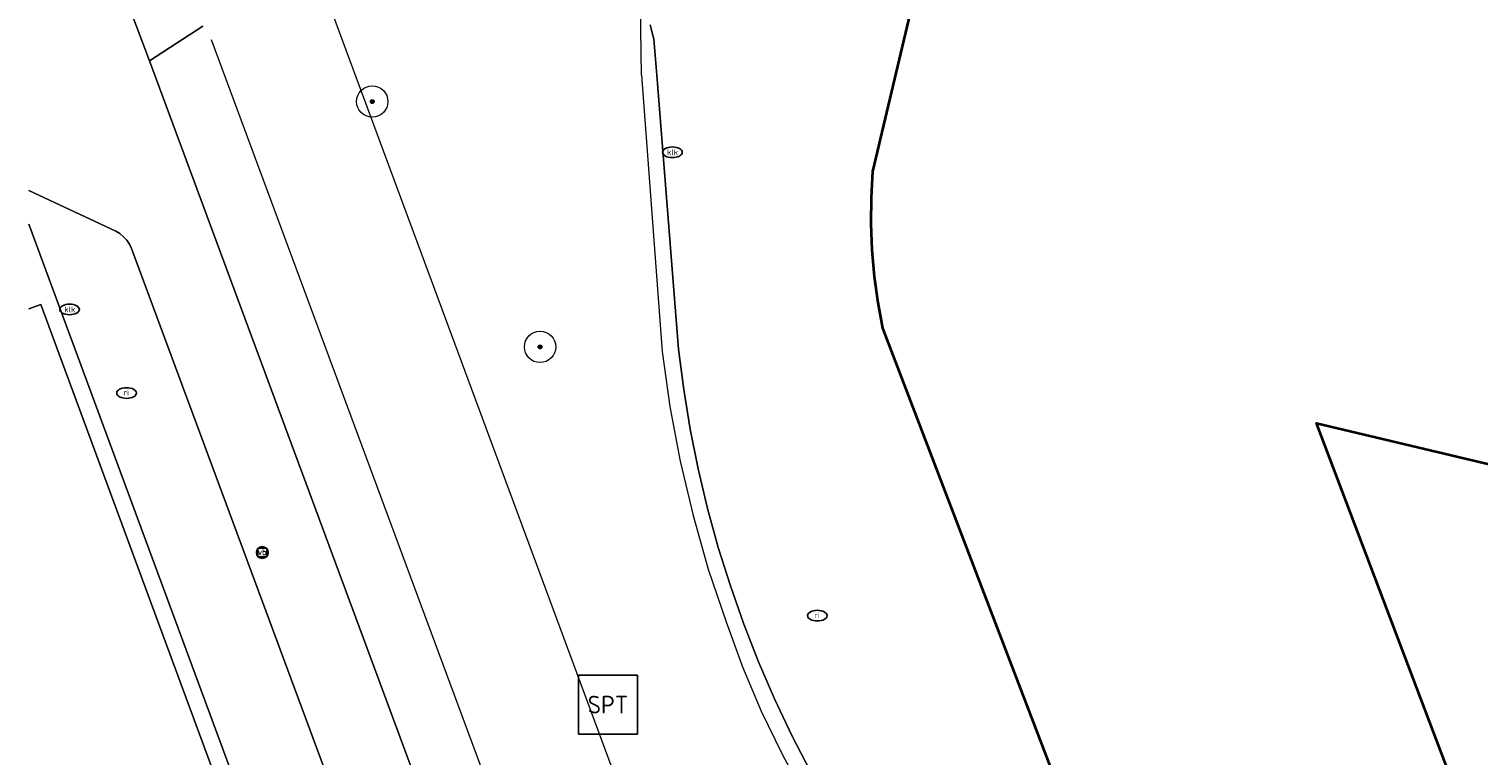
# Model space of a CAD drawing. Header units: metres. Extents: x 253395 to 254027, y 592765 to 593194.
# Tile 41 of 173: x 253395 to 253432, y 592985 to 593003. Entities that reach past the tile are written whole.
import ezdxf
from ezdxf.enums import TextEntityAlignment as Align
from ezdxf.lldxf.tags import DXFTag

# ---------------------------------------------------------------- set-up
doc = ezdxf.new("R2010")
doc.units = ezdxf.units.M
for name, color, linetype, lineweight in [('B-WE-GR-BOOM-S', 254, 'Continuous', 25), ('B-WE-GR-HAAG-G', 254, 'GR-HAAG1-SO', 13), ('B-WE-IE-MEUBILAIR-S', 254, 'Continuous', 25), ('B-WE-IE-MEUBILAIR_WEGMEUBILAIR-S', 254, 'Continuous', 25), ('B-WE-KG-GRENS_PERCEEL-G', 254, 'KG-PERCEEL-SO', 18), ('B-WE-OG-BEBOUWING-GV', 254, 'Continuous', 35), ('B-WE-OG-TERREIN_BEGROEID-GV', 254, 'Continuous', 18), ('B-WE-OG-TERREIN_ERF-GV', 254, 'Continuous', 18), ('B-WE-VH-GESLOTENVERHARDING-GV', 254, 'Continuous', 18), ('B-WE-VH-OPENVERHARDING-GV', 254, 'Continuous', 18)]:
    doc.layers.add(name, color=color, linetype=linetype, lineweight=lineweight)
doc.styles.add('NLCS-ISO', font='txt')
doc.styles.get("Standard").update_dxf_attribs({"font": 'simplex.shx'})
doc.linetypes.add('GR-HAAG1-SO', pattern='A,6,[176,NLCS.SHX,S=0.125,R=0,X=0,Y=0],-2', length=8)
tags = doc.linetypes.add('KG-PERCEEL-SO', pattern='A,5.5,-2,["P",Standard,S=1.8,R=0,X=-0.5,Y=-0.9],-2,5.5,-2,[5,NLCS.SHX,S=0.75,R=0,X=0,Y=0],-2', length=19).pattern_tags.tags
tags[6] = DXFTag(74, 10)

# ---------------------------------------------------------------- blocks, each defined once
blk = doc.blocks.new('SIE-MEUBILAIR_BORD_VERKEER-SO')
blk.add_lwpolyline([(-0.5625, -0.5625), (0.5625, -0.5625), (0.5625, 0.5625), (-0.5625, 0.5625)], close=True)
at = {"style": 'NLCS-ISO'}
blk.add_text('vb', height=0.75, dxfattribs=at).set_placement((0, 0), align=Align.MIDDLE_CENTER)
blk = doc.blocks.new('SIE-MEUBILAIR_PAAL_VERKEERSBORD-SO')
blk.add_circle((0, 0), 0.75)
at = {"style": 'NLCS-ISO'}
blk.add_text('vb', height=0.75, dxfattribs=at).set_placement((0, 0.07), align=Align.MIDDLE_CENTER)
blk = doc.blocks.new('SIE-MEUBILAIR_PUT_KOLK-SO')
blk.add_ellipse((0, 0), major_axis=(1.25, 0), ratio=0.54)
at = {"style": 'NLCS-ISO'}
blk.add_text('klk', height=0.75, dxfattribs=at).set_placement((0.03, 0), align=Align.MIDDLE_CENTER)
blk = doc.blocks.new('SIE-MEUBILAIR_PUT_RIOOLPUT-SO')
blk.add_ellipse((0, 0), major_axis=(1.25, 0), ratio=0.54)
at = {"style": 'NLCS-ISO'}
blk.add_text('ri', height=0.75, dxfattribs=at).set_placement((-0.04, 0.07), align=Align.MIDDLE_CENTER)
blk = doc.blocks.new('SIE-WEG_SPEELTOESTEL-SO')
at = {"flags": 128}
blk.add_lwpolyline([(-3.75, -3.75), (3.75, -3.75), (3.75, 3.75), (-3.75, 3.75)], close=True, dxfattribs=at)
at = {"style": 'NLCS-ISO'}
blk.add_text('SPT', height=2.25, dxfattribs=at).set_placement((0, 0), align=Align.MIDDLE_CENTER)
blk = doc.blocks.new('SGR-BOOM_GBKN-SO')
at = {"linetype": 'ByBlock', "lineweight": 18}
h = blk.add_hatch(color=0, dxfattribs=at)
h.dxf.hatch_style = 1
edge = h.paths.add_edge_path()
edge.add_arc((0, 0), 0.25, 0, 360)
at = {"color": 0, "linetype": 'ByBlock', "lineweight": 18}
for radius in [2, 0.25]:
    blk.add_circle((0, 0), radius, dxfattribs=at)
at = {"color": 0, "linetype": 'ByBlock', "lineweight": 18, "style": 'NLCS-ISO'}
blk.add_attdef('SOORT', (2.5, 0), '', height=1.5, dxfattribs=at)

msp = doc.modelspace()

# ---------------------------------------------------------------- linework, layer by layer
at = {"layer": 'B-WE-GR-HAAG-G'}
msp.add_lwpolyline([(253400.141, 593003.063), (253410.17, 592976.009)], dxfattribs=at)
at = {"layer": 'B-WE-KG-GRENS_PERCEEL-G'}
for points in [[(253395.499, 593024.597), (253401.672, 593007.915), (253414.809, 592972.45), (253421.69, 592953.872), (253427.898, 592937.443), (253429.376, 592934.09), (253431.082, 592930.846), (253433.705, 592926.628), (253435.842, 592923.984), (253438.851, 592921.311), (253443.129, 592918.257), (253447.086, 592935.218), (253447.573, 592937.306)], [(253411.097, 593002.151), (253410.949, 593012.745)], [(253411.097, 593002.151), (253411.629, 592995.114)], [(253411.629, 592995.114), (253411.825, 592993.709), (253412.086, 592992.315), (253412.412, 592990.934), (253412.801, 592989.57), (253413.253, 592988.226)], [(253413.253, 592988.226), (253413.674, 592987.078), (253414.15, 592985.952), (253414.68, 592984.85), (253415.264, 592983.776), (253415.9, 592982.731)]]:
    msp.add_lwpolyline(points, dxfattribs=at)
at = {"layer": 'B-WE-OG-BEBOUWING-GV'}
msp.add_lwpolyline([(253420.494, 593014.483), (253416.983, 592999.701), (253416.947, 592999.032), (253416.942, 592998.363), (253416.969, 592997.694), (253417.027, 592997.027), (253417.117, 592996.364), (253417.238, 592995.705), (253426.198, 592972.275), (253431.927, 592957.296)], dxfattribs=at)
msp.add_lwpolyline([(253433.084, 592980.637), (253428.295, 592993.287), (253460.559, 592985.618), (253456.74, 592969.304), (253449.925, 592987.023)], close=True, dxfattribs=at)
at = {"layer": 'B-WE-OG-TERREIN_BEGROEID-GV'}
for points in [[(253399.924, 593003.403), (253398.57, 593002.518), (253407.806, 592977.577)], [(253415.407, 592984.413), (253414.933, 592985.328), (253414.49, 592986.259), (253414.081, 592987.205), (253413.705, 592988.165), (253413.363, 592989.138), (253413.055, 592990.122), (253412.782, 592991.116), (253412.544, 592992.119), (253412.341, 592993.13), (253412.174, 592994.147), (253412.042, 592995.169), (253411.489, 593002.154), (253411.417, 593003.067), (253411.321, 593003.432)]]:
    msp.add_lwpolyline(points, dxfattribs=at)
at = {"layer": 'B-WE-OG-TERREIN_ERF-GV'}
msp.add_lwpolyline([(253449.925, 592987.023), (253456.74, 592969.304), (253460.559, 592985.618), (253428.295, 592993.287), (253433.084, 592980.637)], close=True, dxfattribs=at)
at = {"layer": 'B-WE-VH-GESLOTENVERHARDING-GV'}
msp.add_lwpolyline([(253395.499, 592983.601), (253398.035, 592976.732), (253402.429, 592978.351), (253395.803, 592996.309), (253395.499, 592996.198)], dxfattribs=at)
at = {"layer": 'B-WE-VH-OPENVERHARDING-GV'}
for points in [[(253426.198, 592972.275), (253417.238, 592995.705), (253417.117, 592996.364), (253417.027, 592997.027), (253416.969, 592997.694), (253416.942, 592998.363), (253416.947, 592999.032), (253416.983, 592999.701), (253420.494, 593014.483)], [(253418.866, 592947.891), (253410.537, 592970.196), (253408.471, 592975.818), (253407.806, 592977.577), (253398.57, 593002.518), (253396.56, 593007.858)], [(253396.56, 593007.858), (253398.57, 593002.518), (253399.924, 593003.403)], [(253411.321, 593003.432), (253411.417, 593003.067), (253411.489, 593002.154), (253412.042, 592995.169), (253412.174, 592994.147), (253412.341, 592993.13), (253412.544, 592992.119), (253412.782, 592991.116), (253413.055, 592990.122), (253413.363, 592989.138), (253413.705, 592988.165), (253414.081, 592987.205), (253414.49, 592986.259), (253414.933, 592985.328), (253415.407, 592984.413)], [(253395.499, 592999.21), (253397.714, 592998.181), (253397.817, 592998.116), (253397.91, 592998.037), (253397.992, 592997.946), (253398.06, 592997.844), (253398.114, 592997.735), (253404.026, 592981.773), (253404.064, 592981.655), (253404.081, 592981.532), (253404.077, 592981.408), (253404.052, 592981.287), (253404.007, 592981.171), (253402.935, 592979.153), (253402.901, 592979.077), (253402.871, 592979.009), (253402.832, 592978.856), (253402.82, 592978.699), (253402.835, 592978.541), (253402.877, 592978.389), (253408.024, 592964.555)], [(253395.499, 592998.354), (253402.877, 592978.389), (253402.835, 592978.541), (253402.82, 592978.699), (253402.832, 592978.856), (253402.871, 592979.009), (253402.901, 592979.077), (253402.935, 592979.153), (253404.007, 592981.171), (253404.052, 592981.287), (253404.077, 592981.408), (253404.081, 592981.532), (253404.064, 592981.655), (253404.026, 592981.773), (253398.114, 592997.735), (253398.06, 592997.844), (253397.992, 592997.946), (253397.91, 592998.037), (253397.817, 592998.116), (253397.714, 592998.181), (253395.499, 592999.21)], [(253408.024, 592964.555), (253402.877, 592978.389), (253395.499, 592998.354)], [(253395.499, 592996.198), (253395.803, 592996.309), (253402.429, 592978.351), (253398.035, 592976.732), (253395.499, 592983.601)]]:
    msp.add_lwpolyline(points, dxfattribs=at)

# ---------------------------------------------------------------- block references
at = {"layer": 'B-WE-GR-BOOM-S', "xscale": 0.2, "yscale": 0.2, "zscale": 0.2}
for p in [(253404.242, 593001.481), (253408.517, 592995.23)]:
    msp.add_blockref('SGR-BOOM_GBKN-SO', p, dxfattribs=at)
at = {"layer": 'B-WE-IE-MEUBILAIR-S', "xscale": 0.2, "yscale": 0.2, "zscale": 0.2}
for name, p in [('SIE-MEUBILAIR_PUT_KOLK-SO', (253411.887, 593000.188)), ('SIE-MEUBILAIR_PUT_KOLK-SO', (253396.533, 592996.184)), ('SIE-MEUBILAIR_PUT_RIOOLPUT-SO', (253397.984, 592994.054)), ('SIE-MEUBILAIR_PAAL_VERKEERSBORD-SO', (253401.441, 592989.991)), ('SIE-MEUBILAIR_BORD_VERKEER-SO', (253401.441, 592989.991)), ('SIE-MEUBILAIR_PUT_RIOOLPUT-SO', (253415.579, 592988.383))]:
    msp.add_blockref(name, p, dxfattribs=at)
at = {"layer": 'B-WE-IE-MEUBILAIR_WEGMEUBILAIR-S', "xscale": 0.2, "yscale": 0.2, "zscale": 0.2}
msp.add_blockref('SIE-WEG_SPEELTOESTEL-SO', (253410.244, 592986.116), dxfattribs=at)

doc.saveas('drawing.dxf')
